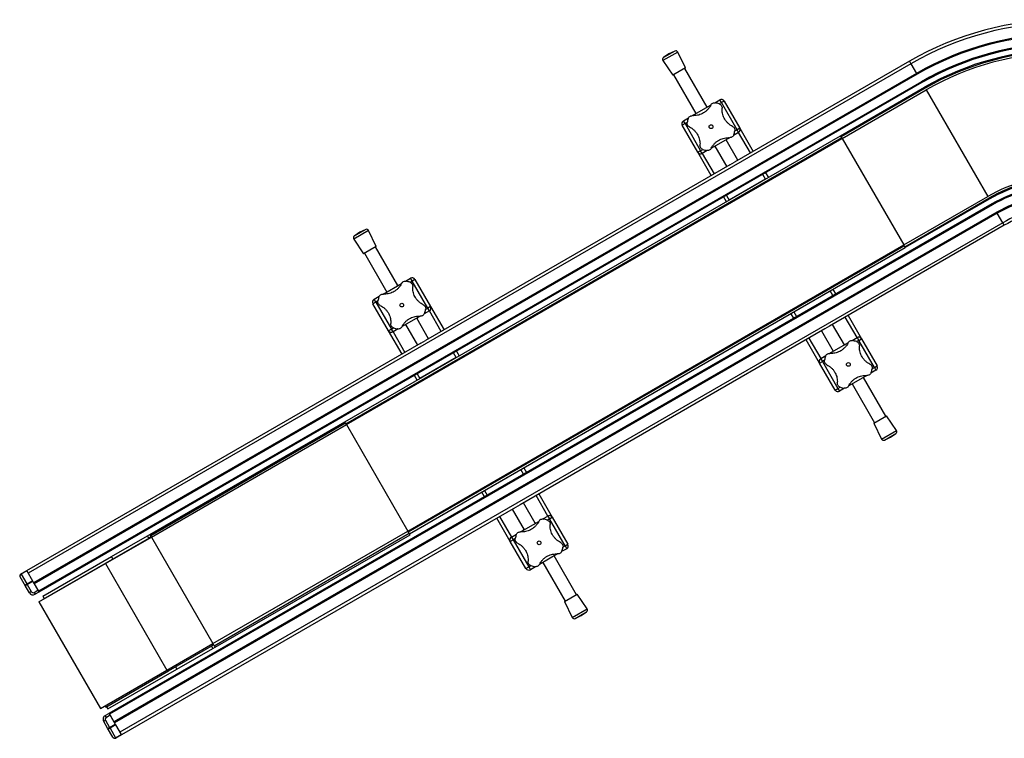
# Model space of a CAD drawing. Header units: millimetres. Extents: x 0 to 420, y 0 to 297.
# Tile 3 of 27: x 112 to 157, y 119 to 152. Entities that reach past the tile are written whole.
import ezdxf

# ---------------------------------------------------------------- set-up
doc = ezdxf.new("R2010")
doc.units = ezdxf.units.MM

msp = doc.modelspace()

# ---------------------------------------------------------------- linework, layer by layer
at = {"color": 7, "linetype": 'Continuous', "lineweight": 25}
for p, q in [((142.06003, 150.59658), (141.36721, 150.19658)), ((141.9266, 150.64347), (141.39331, 150.33557)), ((141.64821, 150.50986), (141.39331, 150.33557)), ((141.9266, 150.64347), (141.64821, 150.50986)), ((142.4155, 149.85589), (142.06003, 150.59658)), ((152.8829, 150.05082), (111.89824, 126.38832)), ((141.36721, 150.19658), (141.83093, 149.51839)), ((152.81443, 150.1694), (144.69576, 145.48208)), ((152.81443, 150.1694), (152.8829, 150.05082)), ((152.8829, 150.05082), (153.13943, 149.60649)), ((153.13943, 149.60649), (112.15478, 125.94399)), ((153.16443, 149.56318), (112.17978, 125.90068)), ((142.4155, 149.85589), (141.83093, 149.51839)), ((141.8634, 149.53714), (142.90238, 147.73757)), ((143.422, 148.03757), (142.38302, 149.83714)), ((153.13943, 149.60649), (153.16443, 149.56318)), ((153.36443, 149.21677), (112.37978, 125.55427)), ((153.38943, 149.17347), (112.40478, 125.51097)), ((153.36443, 149.21677), (153.38943, 149.17347)), ((149.61732, 146.70697), (153.51443, 148.95697)), ((153.53943, 148.91367), (149.64232, 146.66367)), ((149.68857, 146.58356), (153.58568, 148.83356)), ((153.51443, 148.95697), (153.53943, 148.91367)), ((153.58568, 148.83356), (156.44318, 143.88422)), ((142.7431, 147.64562), (143.58102, 148.12939)), ((143.77069, 148.23889), (144.00657, 148.37507)), ((144.08157, 148.24517), (143.98186, 148.18761)), ((144.08157, 148.24517), (144.00657, 148.37507)), ((144.21147, 148.32017), (144.08157, 148.24517)), ((144.80657, 146.98943), (144.08157, 148.24517)), ((144.21147, 148.32017), (144.93647, 147.06443)), ((142.39282, 147.27017), (142.26291, 147.19517)), ((142.98791, 145.93943), (142.26291, 147.19517)), ((142.31782, 147.40007), (142.55589, 147.53753)), ((142.39282, 147.27017), (142.31782, 147.40007)), ((142.49243, 147.32769), (142.39282, 147.27017)), ((142.39282, 147.27017), (143.11782, 146.01443)), ((144.88157, 146.85953), (144.64349, 146.72208)), ((144.70695, 146.93192), (144.80657, 146.98943)), ((144.93647, 147.06443), (144.80657, 146.98943)), ((144.88157, 146.85953), (144.80657, 146.98943)), ((145.43157, 145.9069), (144.88157, 146.85953)), ((144.93647, 147.06443), (145.56147, 145.9819)), ((126.60269, 133.41947), (149.61732, 146.70697)), ((126.65269, 133.33286), (149.66732, 146.62036)), ((126.67394, 133.29606), (149.68857, 146.58356)), ((144.45628, 146.61399), (143.61836, 146.13022)), ((144.847, 145.5694), (144.297, 146.52203)), ((149.64232, 146.66367), (149.61732, 146.70697)), ((149.68857, 146.58356), (149.64232, 146.66367)), ((149.66732, 146.62036), (149.68857, 146.58356)), ((149.68857, 146.58356), (152.54607, 141.63422)), ((143.11782, 146.01443), (142.98791, 145.93943)), ((143.61291, 144.8569), (142.98791, 145.93943)), ((143.11782, 146.01443), (143.21752, 146.072)), ((143.19282, 145.88453), (143.11782, 146.01443)), ((143.42869, 146.02071), (143.19282, 145.88453)), ((143.19282, 145.88453), (143.74282, 144.9319)), ((143.77738, 146.22203), (144.32738, 145.2694)), ((144.47862, 145.35672), (130.34139, 137.19458)), ((144.47862, 145.35672), (144.69576, 145.48208)), ((146.13157, 144.69447), (146.00657, 144.91097)), ((146.13647, 144.98597), (146.26147, 144.76947)), ((146.13157, 144.69447), (144.44282, 143.71947)), ((156.63943, 143.54431), (115.65478, 119.88181)), ((144.31291, 143.64447), (144.18791, 143.86097)), ((144.31782, 143.93597), (144.44282, 143.71947)), ((152.54607, 141.63422), (156.44318, 143.88422)), ((152.59232, 141.55412), (156.48943, 143.80412)), ((156.51443, 143.76081), (152.61732, 141.51081)), ((156.48943, 143.80412), (156.51443, 143.76081)), ((156.63943, 143.54431), (156.66443, 143.50101)), ((156.66443, 143.50101), (115.67978, 119.83851)), ((156.86443, 143.1546), (115.87978, 119.4921)), ((156.88943, 143.1113), (115.90478, 119.4488)), ((156.88943, 143.1113), (156.86443, 143.1546)), ((157.14597, 142.66696), (156.88943, 143.1113)), ((157.14597, 142.66696), (116.16132, 119.00446)), ((157.21443, 142.54838), (157.14597, 142.66696)), ((127.70566, 142.30908), (127.01284, 141.90908)), ((127.57223, 142.35597), (127.03894, 142.04807)), ((127.29384, 142.22236), (127.03894, 142.04807)), ((127.57223, 142.35597), (127.29384, 142.22236)), ((128.06113, 141.56839), (127.70566, 142.30908)), ((157.21443, 142.54838), (149.09576, 137.86106)), ((127.01284, 141.90908), (127.47656, 141.23089)), ((128.06113, 141.56839), (127.47656, 141.23089)), ((127.50903, 141.24964), (128.54801, 139.45007)), ((129.06763, 139.75007), (128.02865, 141.54964)), ((129.53144, 128.34672), (152.54607, 141.63422)), ((129.55269, 128.30992), (152.56732, 141.59742)), ((129.60269, 128.22331), (152.61732, 141.51081)), ((152.56732, 141.59742), (152.54607, 141.63422)), ((152.59232, 141.55412), (152.54607, 141.63422)), ((152.61732, 141.51081), (152.59232, 141.55412)), ((129.41632, 139.95139), (129.65219, 140.08757)), ((129.72719, 139.95767), (129.62749, 139.90011)), ((129.72719, 139.95767), (129.65219, 140.08757)), ((129.8571, 140.03267), (129.72719, 139.95767)), ((130.45219, 138.70193), (129.72719, 139.95767)), ((129.8571, 140.03267), (130.5821, 138.77693)), ((128.38873, 139.35812), (129.22665, 139.84189)), ((147.44282, 138.52331), (149.13157, 139.49831)), ((149.25657, 139.28181), (149.13157, 139.49831)), ((149.26147, 139.57331), (149.38647, 139.35681)), ((128.03844, 138.98267), (127.90854, 138.90767)), ((127.96344, 139.11257), (128.20152, 139.25003)), ((128.03844, 138.98267), (127.96344, 139.11257)), ((128.13806, 139.04019), (128.03844, 138.98267)), ((128.03844, 138.98267), (128.76344, 137.72693)), ((128.63354, 137.65193), (127.90854, 138.90767)), ((130.52719, 138.57203), (130.28912, 138.43458)), ((130.35258, 138.64442), (130.45219, 138.70193)), ((130.5821, 138.77693), (130.45219, 138.70193)), ((130.52719, 138.57203), (130.45219, 138.70193)), ((131.07719, 137.6194), (130.52719, 138.57203)), ((130.5821, 138.77693), (131.2071, 137.6944)), ((147.44282, 138.52331), (147.56782, 138.30681)), ((130.10191, 138.32649), (129.26399, 137.84272)), ((130.49263, 137.2819), (129.94263, 138.23453)), ((147.43791, 138.23181), (147.31291, 138.44831)), ((150.38157, 137.33325), (149.83157, 138.28588)), ((149.96147, 138.36088), (150.58647, 137.27835)), ((128.76344, 137.72693), (128.63354, 137.65193)), ((129.25854, 136.5694), (128.63354, 137.65193)), ((128.76344, 137.72693), (128.86315, 137.7845)), ((128.83844, 137.59703), (128.76344, 137.72693)), ((129.07432, 137.73321), (128.83844, 137.59703)), ((128.83844, 137.59703), (129.38844, 136.6444)), ((129.42301, 137.93453), (129.97301, 136.9819)), ((148.87862, 137.7357), (134.74139, 129.57356)), ((148.72738, 137.64838), (149.27738, 136.69575)), ((149.09576, 137.86106), (148.87862, 137.7357)), ((149.797, 136.99575), (149.247, 137.94838)), ((130.12425, 137.06922), (130.34139, 137.19458)), ((148.63791, 136.15335), (148.01291, 137.23588)), ((148.14282, 137.31088), (148.69282, 136.35825)), ((150.14569, 137.19707), (150.38157, 137.33325)), ((150.45657, 137.20335), (150.35686, 137.14578)), ((150.38157, 137.33325), (150.45657, 137.20335)), ((150.45657, 137.20335), (150.58647, 137.27835)), ((151.18157, 135.94761), (150.45657, 137.20335)), ((150.58647, 137.27835), (151.31147, 136.02261)), ((130.12425, 137.06922), (111.82978, 126.5069)), ((131.7821, 136.69847), (131.9071, 136.48197)), ((149.1181, 136.60379), (149.95602, 137.08756)), ((131.77719, 136.40697), (130.08844, 135.43197)), ((131.77719, 136.40697), (131.65219, 136.62347)), ((148.63791, 136.15335), (148.76782, 136.22835)), ((148.69282, 136.35825), (148.93089, 136.49571)), ((148.69282, 136.35825), (148.76782, 136.22835)), ((148.86743, 136.28586), (148.76782, 136.22835)), ((148.76782, 136.22835), (149.49282, 134.97261)), ((149.36291, 134.89761), (148.63791, 136.15335)), ((151.25657, 135.81771), (151.01849, 135.68025)), ((151.08195, 135.8901), (151.18157, 135.94761)), ((151.18157, 135.94761), (151.31147, 136.02261)), ((151.18157, 135.94761), (151.25657, 135.81771)), ((129.95854, 135.35697), (129.83354, 135.57347)), ((129.96344, 135.64847), (130.08844, 135.43197)), ((150.83128, 135.57217), (149.99336, 135.0884)), ((151.71098, 133.68064), (150.672, 135.48021)), ((149.36291, 134.89761), (149.49282, 134.97261)), ((149.49282, 134.97261), (149.59252, 135.03017)), ((149.49282, 134.97261), (149.56782, 134.84271)), ((149.80369, 134.97889), (149.56782, 134.84271)), ((150.15238, 135.18021), (151.19136, 133.38064)), ((151.15888, 133.36189), (151.74345, 133.69939)), ((152.20717, 133.0212), (151.74345, 133.69939)), ((117.55273, 128.19447), (126.60269, 133.41947)), ((126.64019, 133.35451), (117.59023, 128.12951)), ((117.62439, 128.0713), (126.67394, 133.29606)), ((126.64019, 133.35451), (126.60269, 133.41947)), ((126.64019, 133.35451), (126.67394, 133.29606)), ((126.65269, 133.33286), (126.67394, 133.29606)), ((126.67394, 133.29606), (129.53144, 128.34672)), ((151.15888, 133.36189), (151.51435, 132.6212)), ((151.51435, 132.6212), (152.20717, 133.0212)), ((151.64778, 132.57432), (152.18107, 132.88221)), ((151.64778, 132.57432), (151.92617, 132.70792)), ((151.92617, 132.70792), (152.18107, 132.88221)), ((133.08844, 130.23581), (134.77719, 131.21081)), ((134.90219, 130.99431), (134.77719, 131.21081)), ((134.9071, 131.28581), (135.0321, 131.06931)), ((133.08354, 129.94431), (132.95854, 130.16081)), ((133.08844, 130.23581), (133.21344, 130.01931)), ((136.02719, 129.04575), (135.47719, 129.99838)), ((135.6071, 130.07338), (136.2321, 128.99085)), ((134.52425, 129.4482), (116.22978, 118.88588)), ((134.37301, 129.36088), (134.92301, 128.40825)), ((134.74139, 129.57356), (134.52425, 129.4482)), ((135.44263, 128.70825), (134.89263, 129.66088)), ((134.28354, 127.86585), (133.65854, 128.94838)), ((133.78844, 129.02338), (134.33844, 128.07075)), ((135.79132, 128.90957), (136.02719, 129.04575)), ((136.10219, 128.91585), (136.00249, 128.85828)), ((136.02719, 129.04575), (136.10219, 128.91585)), ((136.10219, 128.91585), (136.2321, 128.99085)), ((136.82719, 127.66011), (136.10219, 128.91585)), ((136.2321, 128.99085), (136.9571, 127.73511)), ((134.76373, 128.31629), (135.60165, 128.80006)), ((115.48881, 126.83832), (117.62439, 128.0713)), ((115.51701, 126.8748), (117.52898, 128.03642)), ((115.77737, 127.16947), (117.44447, 128.13197)), ((117.44447, 128.13197), (117.55273, 128.19447)), ((117.50697, 128.02371), (117.44447, 128.13197)), ((117.61523, 128.08621), (117.52898, 128.03642)), ((117.59023, 128.12951), (117.55273, 128.19447)), ((117.59023, 128.12951), (117.62398, 128.07106)), ((117.62439, 128.0713), (120.48189, 123.12196)), ((120.48189, 123.12196), (129.53144, 128.34672)), ((120.54023, 123.01996), (129.59019, 128.24496)), ((120.57773, 122.95501), (129.62769, 128.18001)), ((129.55269, 128.30992), (129.53144, 128.34672)), ((129.59019, 128.24496), (129.53144, 128.34672)), ((129.60255, 128.22357), (129.59019, 128.24496)), ((129.62769, 128.18001), (129.60269, 128.22331)), ((134.33844, 128.07075), (134.57652, 128.20821)), ((134.33844, 128.07075), (134.41344, 127.94085)), ((134.51306, 127.99836), (134.41344, 127.94085)), ((134.28354, 127.86585), (134.41344, 127.94085)), ((135.00854, 126.61011), (134.28354, 127.86585)), ((134.41344, 127.94085), (135.13844, 126.68511)), ((136.90219, 127.53021), (136.66412, 127.39275)), ((136.72758, 127.6026), (136.82719, 127.66011)), ((136.82719, 127.66011), (136.9571, 127.73511)), ((136.82719, 127.66011), (136.90219, 127.53021)), ((112.58174, 125.32447), (115.77737, 127.16947)), ((115.83987, 127.06121), (115.77737, 127.16947)), ((136.47691, 127.28467), (135.63899, 126.8009)), ((137.3566, 125.39314), (136.31763, 127.19271)), ((112.40401, 125.05731), (115.48881, 126.83832)), ((112.6031, 125.19246), (115.51701, 126.8748)), ((115.48881, 126.83832), (118.34631, 121.88899)), ((135.00854, 126.61011), (135.13844, 126.68511)), ((135.13844, 126.68511), (135.23815, 126.74267)), ((135.13844, 126.68511), (135.21344, 126.55521)), ((135.44932, 126.69139), (135.21344, 126.55521)), ((135.79801, 126.89271), (136.83699, 125.09314)), ((111.77908, 125.79472), (111.53337, 126.2203)), ((111.56997, 126.3569), (111.82978, 126.5069)), ((111.57729, 126.34422), (111.56997, 126.3569)), ((111.8371, 126.49422), (111.57729, 126.34422)), ((111.57729, 126.34422), (111.83765, 125.89327)), ((111.82978, 126.5069), (111.8371, 126.49422)), ((111.8371, 126.49422), (112.09746, 126.04327)), ((111.95837, 125.48418), (111.77908, 125.79472)), ((111.83765, 125.89327), (112.09746, 126.04327)), ((111.85533, 125.86265), (111.83765, 125.89327)), ((112.11513, 126.01265), (111.85533, 125.86265)), ((111.85533, 125.86265), (112.04497, 125.53418)), ((112.09746, 126.04327), (112.11513, 126.01265)), ((112.11513, 126.01265), (112.35478, 125.59758)), ((112.17978, 125.90068), (112.37978, 125.55427)), ((112.04497, 125.53418), (111.95837, 125.48418)), ((112.18157, 125.49758), (112.35478, 125.59758)), ((112.18157, 125.49758), (112.23157, 125.41097)), ((112.40478, 125.51097), (112.23157, 125.41097)), ((112.37978, 125.55427), (112.40478, 125.51097)), ((112.58174, 125.32447), (112.64424, 125.21621)), ((136.80451, 125.07439), (137.38908, 125.41189)), ((137.8528, 124.7337), (137.38908, 125.41189)), ((112.40401, 125.05731), (115.26151, 120.10797)), ((112.6031, 125.19246), (112.61185, 125.17731)), ((136.80451, 125.07439), (137.15998, 124.3337)), ((137.15998, 124.3337), (137.8528, 124.7337)), ((137.2934, 124.28682), (137.8267, 124.59471)), ((137.2934, 124.28682), (137.5718, 124.42042)), ((137.5718, 124.42042), (137.8267, 124.59471)), ((118.34631, 121.88899), (120.48189, 123.12196)), ((118.41701, 121.85186), (120.42898, 123.01347)), ((120.42898, 123.01347), (120.39523, 123.07193)), ((120.40697, 123.00077), (120.46947, 122.89251)), ((120.51523, 123.06327), (120.42898, 123.01347)), ((120.46947, 122.89251), (120.57773, 122.95501)), ((120.54023, 123.01996), (120.48148, 123.12172)), ((120.54023, 123.01996), (120.57773, 122.95501)), ((118.80237, 121.93001), (120.46947, 122.89251)), ((118.73987, 122.03827), (118.80237, 121.93001)), ((115.26151, 120.10797), (118.34631, 121.88899)), ((115.5031, 120.16952), (118.41701, 121.85186)), ((115.60674, 120.08501), (118.80237, 121.93001)), ((118.38326, 121.91031), (118.41701, 121.85186)), ((115.46935, 120.22797), (115.5031, 120.16952)), ((115.48157, 119.78181), (115.65478, 119.88181)), ((115.53157, 119.69521), (115.48157, 119.78181)), ((115.70478, 119.79521), (115.53157, 119.69521)), ((115.54424, 120.19327), (115.60674, 120.08501)), ((115.65478, 119.88181), (115.67978, 119.83851)), ((115.67978, 119.83851), (115.87978, 119.4921)), ((115.70478, 119.79521), (115.94442, 119.38013)), ((115.49497, 119.5586), (115.40837, 119.5086)), ((115.58766, 119.19806), (115.40837, 119.5086)), ((115.49497, 119.5586), (115.68462, 119.23013)), ((115.68462, 119.23013), (115.94442, 119.38013)), ((115.9621, 119.34951), (115.70229, 119.19951)), ((115.94442, 119.38013), (115.9621, 119.34951)), ((115.9621, 119.34951), (116.22246, 118.89856)), ((115.83337, 118.77248), (115.58766, 119.19806)), ((115.70229, 119.19951), (115.68462, 119.23013)), ((115.70229, 119.19951), (115.96265, 118.74856)), ((115.96265, 118.74856), (116.22246, 118.89856)), ((116.22978, 118.88588), (115.96997, 118.73588)), ((116.22246, 118.89856), (116.22978, 118.88588)), ((115.96997, 118.73588), (115.96265, 118.74856))]:
    msp.add_line(p, q, dxfattribs=at)
for centre in [(143.59969, 147.1298), (129.24532, 138.8423), (149.97469, 136.08798), (135.62032, 127.80048)]:
    msp.add_circle(centre, 0.08764, dxfattribs=at)
for centre, radius, start, end in [((160.01443, 137.69864), 14.4, 90, 120), ((160.01443, 137.69864), 14.26307, 90, 120), ((160.01443, 137.69864), 13.75, 90, 120), ((160.01443, 137.69864), 13.7, 90, 120), ((160.01443, 137.69864), 13.3, 90, 120), ((160.01443, 137.69864), 13.25, 90, 120), ((141.96987, 150.55331), 0.1, 25.637086, 115.637086), ((160.01443, 137.69864), 13, 90, 120), ((160.01443, 137.69864), 12.95, 90, 120), ((160.01443, 137.69864), 12.8575, 90, 120), ((141.44975, 150.25302), 0.1, 124.362914, 214.362914), ((143.59969, 147.1298), 1.125, 70.225072, 79.774928), ((144.08157, 148.24517), 0.15, 30, 120), ((142.39282, 147.27017), 0.15, 120, 210), ((143.59969, 147.1298), 1.125, 160.225072, 169.774928), ((143.59969, 147.1298), 1.125, 340.225072, 349.774928), ((144.80657, 146.98943), 0.15, 300, 30), ((143.11782, 146.01443), 0.15, 210, 300), ((143.59969, 147.1298), 1.125, 250.225072, 259.774928), ((160.01443, 137.69864), 7.1425, 90, 120), ((160.01443, 137.69864), 7.05, 90, 120), ((160.01443, 137.69864), 7, 90, 120), ((160.01443, 137.69864), 6.75, 90, 120), ((160.01443, 137.69864), 6.7, 90, 120), ((160.01443, 137.69864), 6.3, 90, 120), ((160.01443, 137.69864), 6.25, 90, 120), ((160.01443, 137.69864), 5.73693, 90, 120), ((160.01443, 137.69864), 5.6, 90, 120), ((127.6155, 142.26581), 0.1, 25.637086, 115.637086), ((127.09538, 141.96552), 0.1, 124.362914, 214.362914), ((129.24532, 138.8423), 1.125, 70.225072, 79.774928), ((129.72719, 139.95767), 0.15, 30, 120), ((128.03844, 138.98267), 0.15, 120, 210), ((129.24532, 138.8423), 1.125, 160.225072, 169.774928), ((129.24532, 138.8423), 1.125, 340.225072, 349.774928), ((130.45219, 138.70193), 0.15, 300, 30), ((128.76344, 137.72693), 0.15, 210, 300), ((129.24532, 138.8423), 1.125, 250.225072, 259.774928), ((149.97469, 136.08798), 1.125, 70.225072, 79.774928), ((150.45657, 137.20335), 0.15, 30, 120), ((148.76782, 136.22835), 0.15, 120, 210), ((149.97469, 136.08798), 1.125, 160.225072, 169.774928), ((149.97469, 136.08798), 1.125, 340.225072, 349.774928), ((151.18157, 135.94761), 0.15, 300, 30), ((149.49282, 134.97261), 0.15, 210, 300), ((149.97469, 136.08798), 1.125, 250.225072, 259.774928), ((152.12463, 132.96476), 0.1, 304.362914, 34.362914), ((151.60451, 132.66447), 0.1, 205.637086, 295.637086), ((135.62032, 127.80048), 1.125, 70.225072, 79.774928), ((136.10219, 128.91585), 0.15, 30, 120), ((134.41344, 127.94085), 0.15, 120, 210), ((135.62032, 127.80048), 1.125, 160.225072, 169.774928), ((135.62032, 127.80048), 1.125, 340.225072, 349.774928), ((136.82719, 127.66011), 0.15, 300, 30), ((135.13844, 126.68511), 0.15, 210, 300), ((135.62032, 127.80048), 1.125, 250.225072, 259.774928), ((111.61997, 126.2703), 0.1, 120, 210), ((112.13157, 125.58418), 0.2, 210, 300), ((112.13157, 125.58418), 0.1, 210, 300), ((137.25014, 124.37697), 0.1, 205.637086, 295.637086), ((137.77026, 124.67726), 0.1, 304.362914, 34.362914), ((115.58157, 119.6086), 0.2, 120, 210), ((115.58157, 119.6086), 0.1, 120, 210), ((115.91997, 118.82248), 0.1, 210, 300)]:
    msp.add_arc(centre, radius, start, end, dxfattribs=at)
for centre, ratio, start_param, end_param in [((111.61997, 126.2703), 0.85355339, 1.57079633, 3.14159265), ((111.86568, 125.84472), 0.56066017, 1.57079633, 3.14159265), ((111.86568, 125.84472), 0.20710678, 1.57079633, 3.14159265), ((115.67426, 119.24806), 0.20710678, 3.14159265, 4.71238898), ((115.67426, 119.24806), 0.56066017, 3.14159265, 4.71238898), ((115.91997, 118.82248), 0.85355339, 3.14159265, 4.71238898)]:
    msp.add_ellipse(centre, major_axis=(0.0866, 0.05), ratio=ratio, start_param=start_param, end_param=end_param, dxfattribs=at)
for points, knots in [([(143.58451, 148.12855), (143.56559, 148.0937), (143.52776, 148.02404), (143.45058, 147.92631), (143.35865, 147.83837), (143.25549, 147.76494), (143.14508, 147.70865), (143.0322, 147.66905), (142.91776, 147.64613), (142.8207, 147.63884), (142.76325, 147.64139), (142.74235, 147.64232)], [0, 0, 0, 0, 0.120832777, 0.241589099, 0.362946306, 0.484262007, 0.597865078, 0.711491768, 0.82362919, 0.935821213, 1, 1, 1, 1]), ([(143.58451, 148.12855), (143.59701, 148.14856), (143.62205, 148.18865), (143.68378, 148.22767), (143.74643, 148.24292), (143.7847, 148.2386), (143.7994, 148.23694)], [0, 0, 0, 0, 0.28482414, 0.57045716, 0.83508046, 1, 1, 1, 1]), ([(143.98031, 148.18846), (143.99935, 148.17957), (144.03741, 148.16181), (144.0799, 148.11498), (144.10974, 148.05562), (144.11134, 148.01134), (144.11221, 147.98715)], [0, 0, 0, 0, 0.2331432, 0.46598224, 0.70829004, 1, 1, 1, 1]), ([(142.54103, 147.51042), (142.54992, 147.52946), (142.56769, 147.56752), (142.61451, 147.61001), (142.67387, 147.63985), (142.71815, 147.64145), (142.74235, 147.64232)], [0, 0, 0, 0, 0.2331432, 0.46598224, 0.70829004, 1, 1, 1, 1]), ([(144.59843, 147.14499), (144.56402, 147.16361), (144.49432, 147.20133), (144.39716, 147.27816), (144.30858, 147.37015), (144.23556, 147.47294), (144.17863, 147.5838), (144.13927, 147.6963), (144.11598, 147.81127), (144.10872, 147.90835), (144.11129, 147.96624), (144.11221, 147.98715)], [0, 0, 0, 0, 0.11925981, 0.24158658, 0.3609602, 0.48426569, 0.59620844, 0.71149815, 0.82228956, 0.93582475, 1, 1, 1, 1]), ([(142.60095, 147.11462), (142.58093, 147.12712), (142.54084, 147.15216), (142.50182, 147.21389), (142.48657, 147.27654), (142.4909, 147.31481), (142.49256, 147.32951)], [0, 0, 0, 0, 0.284824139, 0.570457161, 0.835080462, 1, 1, 1, 1]), ([(142.60095, 147.11462), (142.63536, 147.096), (142.70506, 147.05828), (142.80223, 146.98145), (142.8908, 146.88945), (142.96382, 146.78666), (143.02075, 146.6758), (143.06011, 146.56331), (143.08341, 146.44834), (143.09066, 146.35125), (143.0881, 146.29336), (143.08717, 146.27246)], [0, 0, 0, 0, 0.11925981, 0.24158658, 0.3609602, 0.48426569, 0.59620844, 0.71149815, 0.82228956, 0.93582475, 1, 1, 1, 1]), ([(144.65835, 146.74919), (144.64946, 146.73014), (144.6317, 146.69208), (144.58487, 146.64959), (144.52551, 146.61975), (144.48123, 146.61815), (144.45703, 146.61728)], [0, 0, 0, 0, 0.2331432, 0.46598224, 0.70829004, 1, 1, 1, 1]), ([(144.59843, 147.14499), (144.61845, 147.13248), (144.65854, 147.10744), (144.69756, 147.04572), (144.71281, 146.98306), (144.70848, 146.94479), (144.70682, 146.9301)], [0, 0, 0, 0, 0.28482414, 0.57045716, 0.83508046, 1, 1, 1, 1]), ([(143.21907, 146.07114), (143.20003, 146.08003), (143.16197, 146.0978), (143.11948, 146.14463), (143.08964, 146.20398), (143.08804, 146.24827), (143.08717, 146.27246)], [0, 0, 0, 0, 0.2331432, 0.46598224, 0.70829004, 1, 1, 1, 1]), ([(143.61488, 146.13106), (143.63379, 146.1659), (143.67162, 146.23557), (143.7488, 146.3333), (143.84073, 146.42124), (143.94389, 146.49466), (144.0543, 146.55095), (144.16718, 146.59056), (144.28162, 146.61347), (144.37868, 146.62077), (144.43613, 146.61821), (144.45703, 146.61728)], [0, 0, 0, 0, 0.12083278, 0.2415891, 0.36294631, 0.48426201, 0.59786508, 0.71149177, 0.82362919, 0.93582121, 1, 1, 1, 1]), ([(144.32791, 146.53513), (144.32909, 146.53521), (144.33379, 146.5355), (144.32464, 146.52384), (144.30684, 146.50819), (144.30561, 146.50711)], [0, 0, 0, 0, 0.23651302, 0.94740052, 1, 1, 1, 1]), ([(143.61488, 146.13106), (143.60237, 146.11104), (143.57733, 146.07095), (143.5156, 146.03193), (143.45295, 146.01668), (143.41468, 146.02101), (143.39999, 146.02267)], [0, 0, 0, 0, 0.28482414, 0.57045716, 0.83508046, 1, 1, 1, 1]), ([(143.78578, 146.20749), (143.77993, 146.20564), (143.75493, 146.19773), (143.74206, 146.19611), (143.74696, 146.20034), (143.74707, 146.20044)], [0, 0, 0, 0, 0.22962158, 0.98173414, 1, 1, 1, 1]), ([(129.23013, 139.84105), (129.24264, 139.86106), (129.26768, 139.90115), (129.3294, 139.94017), (129.39206, 139.95542), (129.43033, 139.9511), (129.44502, 139.94944)], [0, 0, 0, 0, 0.28482414, 0.57045716, 0.83508046, 1, 1, 1, 1]), ([(129.62594, 139.90096), (129.64498, 139.89207), (129.68304, 139.87431), (129.72553, 139.82748), (129.75537, 139.76812), (129.75697, 139.72384), (129.75784, 139.69965)], [0, 0, 0, 0, 0.2331432, 0.46598224, 0.70829004, 1, 1, 1, 1]), ([(129.23013, 139.84105), (129.21122, 139.8062), (129.17339, 139.73654), (129.09621, 139.63881), (129.00428, 139.55087), (128.90112, 139.47744), (128.79071, 139.42115), (128.67783, 139.38155), (128.56339, 139.35863), (128.46633, 139.35134), (128.40888, 139.35389), (128.38797, 139.35482)], [0, 0, 0, 0, 0.12083278, 0.2415891, 0.36294631, 0.48426201, 0.59786508, 0.71149177, 0.82362919, 0.93582121, 1, 1, 1, 1]), ([(130.24406, 138.85749), (130.20965, 138.87611), (130.13995, 138.91383), (130.04278, 138.99066), (129.9542, 139.08265), (129.88119, 139.18544), (129.82426, 139.2963), (129.7849, 139.4088), (129.7616, 139.52377), (129.75435, 139.62085), (129.75691, 139.67874), (129.75784, 139.69965)], [0, 0, 0, 0, 0.11925981, 0.24158658, 0.3609602, 0.48426569, 0.59620844, 0.71149815, 0.82228956, 0.93582475, 1, 1, 1, 1]), ([(128.24658, 138.82712), (128.22656, 138.83962), (128.18647, 138.86466), (128.14745, 138.92639), (128.1322, 138.98904), (128.13653, 139.02731), (128.13819, 139.04201)], [0, 0, 0, 0, 0.28482414, 0.57045716, 0.83508046, 1, 1, 1, 1]), ([(128.18666, 139.22292), (128.19555, 139.24196), (128.21331, 139.28002), (128.26014, 139.32251), (128.3195, 139.35235), (128.36378, 139.35395), (128.38797, 139.35482)], [0, 0, 0, 0, 0.2331432, 0.46598224, 0.70829004, 1, 1, 1, 1]), ([(128.24658, 138.82712), (128.28098, 138.8085), (128.35069, 138.77078), (128.44785, 138.69395), (128.53643, 138.60195), (128.60945, 138.49916), (128.66638, 138.3883), (128.70574, 138.27581), (128.72903, 138.16084), (128.73629, 138.06375), (128.73372, 138.00586), (128.7328, 137.98496)], [0, 0, 0, 0, 0.11925981, 0.24158658, 0.3609602, 0.48426569, 0.59620844, 0.71149815, 0.82228956, 0.93582475, 1, 1, 1, 1]), ([(130.24406, 138.85749), (130.26408, 138.84498), (130.30417, 138.81994), (130.34319, 138.75822), (130.35844, 138.69556), (130.35411, 138.65729), (130.35245, 138.6426)], [0, 0, 0, 0, 0.28482414, 0.57045716, 0.83508046, 1, 1, 1, 1]), ([(129.2605, 137.84356), (129.27942, 137.8784), (129.31725, 137.94807), (129.39443, 138.0458), (129.48636, 138.13374), (129.58952, 138.20716), (129.69993, 138.26345), (129.81281, 138.30306), (129.92725, 138.32597), (130.02431, 138.33327), (130.08176, 138.33071), (130.10266, 138.32978)], [0, 0, 0, 0, 0.12083278, 0.2415891, 0.36294631, 0.48426201, 0.59786508, 0.71149177, 0.82362919, 0.93582121, 1, 1, 1, 1]), ([(129.97354, 138.24763), (129.97472, 138.24771), (129.97942, 138.248), (129.97027, 138.23634), (129.95247, 138.22069), (129.95124, 138.21961)], [0, 0, 0, 0, 0.23651302, 0.94740052, 1, 1, 1, 1]), ([(130.30398, 138.46169), (130.29509, 138.44264), (130.27732, 138.40458), (130.2305, 138.36209), (130.17114, 138.33225), (130.12686, 138.33065), (130.10266, 138.32978)], [0, 0, 0, 0, 0.2331432, 0.46598224, 0.70829004, 1, 1, 1, 1]), ([(128.8647, 137.78364), (128.84566, 137.79253), (128.8076, 137.8103), (128.76511, 137.85713), (128.73527, 137.91648), (128.73367, 137.96077), (128.7328, 137.98496)], [0, 0, 0, 0, 0.2331432, 0.46598224, 0.70829004, 1, 1, 1, 1]), ([(129.2605, 137.84356), (129.248, 137.82354), (129.22296, 137.78345), (129.16123, 137.74443), (129.09858, 137.72918), (129.06031, 137.73351), (129.04561, 137.73517)], [0, 0, 0, 0, 0.28482414, 0.57045716, 0.83508046, 1, 1, 1, 1]), ([(129.43141, 137.91999), (129.42556, 137.91814), (129.40055, 137.91023), (129.38769, 137.90861), (129.39259, 137.91284), (129.3927, 137.91294)], [0, 0, 0, 0, 0.22962158, 0.98173414, 1, 1, 1, 1]), ([(149.95951, 137.08672), (149.97201, 137.10674), (149.99705, 137.14683), (150.05878, 137.18585), (150.12143, 137.2011), (150.1597, 137.19677), (150.1744, 137.19511)], [0, 0, 0, 0, 0.28482414, 0.57045716, 0.83508046, 1, 1, 1, 1]), ([(150.35531, 137.14664), (150.37435, 137.13775), (150.41241, 137.11998), (150.4549, 137.07315), (150.48474, 137.0138), (150.48634, 136.96951), (150.48721, 136.94532)], [0, 0, 0, 0, 0.2331432, 0.46598224, 0.70829004, 1, 1, 1, 1]), ([(149.95951, 137.08672), (149.94059, 137.05188), (149.90276, 136.98221), (149.82558, 136.88449), (149.73365, 136.79654), (149.63049, 136.72312), (149.52008, 136.66683), (149.4072, 136.62722), (149.29276, 136.60431), (149.1957, 136.59701), (149.13825, 136.59957), (149.11735, 136.6005)], [0, 0, 0, 0, 0.12083278, 0.2415891, 0.36294631, 0.48426201, 0.59786508, 0.71149177, 0.82362919, 0.93582121, 1, 1, 1, 1]), ([(149.24647, 136.68265), (149.24529, 136.68257), (149.24059, 136.68228), (149.24974, 136.69394), (149.26754, 136.70959), (149.26877, 136.71067)], [0, 0, 0, 0, 0.23651302, 0.94740052, 1, 1, 1, 1]), ([(149.7886, 137.01029), (149.79445, 137.01214), (149.81946, 137.02006), (149.83232, 137.02167), (149.82742, 137.01744), (149.82731, 137.01734)], [0, 0, 0, 0, 0.22962158, 0.98173414, 1, 1, 1, 1]), ([(150.97343, 136.10316), (150.93902, 136.12178), (150.86932, 136.1595), (150.77216, 136.23633), (150.68358, 136.32833), (150.61056, 136.43112), (150.55363, 136.54198), (150.51427, 136.65447), (150.49098, 136.76944), (150.48372, 136.86653), (150.48629, 136.92442), (150.48721, 136.94532)], [0, 0, 0, 0, 0.11925981, 0.24158658, 0.3609602, 0.48426569, 0.59620844, 0.71149815, 0.82228956, 0.93582475, 1, 1, 1, 1]), ([(148.97595, 136.07279), (148.95593, 136.0853), (148.91584, 136.11034), (148.87682, 136.17206), (148.86157, 136.23472), (148.8659, 136.27299), (148.86756, 136.28768)], [0, 0, 0, 0, 0.28482414, 0.57045716, 0.83508046, 1, 1, 1, 1]), ([(148.91603, 136.4686), (148.92492, 136.48764), (148.94269, 136.5257), (148.98951, 136.56819), (149.04887, 136.59803), (149.09315, 136.59963), (149.11735, 136.6005)], [0, 0, 0, 0, 0.2331432, 0.46598224, 0.70829004, 1, 1, 1, 1]), ([(148.97595, 136.07279), (149.01036, 136.05417), (149.08006, 136.01646), (149.17723, 135.93962), (149.2658, 135.84763), (149.33882, 135.74484), (149.39575, 135.63398), (149.43511, 135.52149), (149.45841, 135.40651), (149.46566, 135.30943), (149.4631, 135.25154), (149.46217, 135.23063)], [0, 0, 0, 0, 0.11925981, 0.24158658, 0.3609602, 0.48426569, 0.59620844, 0.71149815, 0.82228956, 0.93582475, 1, 1, 1, 1]), ([(150.97343, 136.10316), (150.99345, 136.09066), (151.03354, 136.06562), (151.07256, 136.00389), (151.08781, 135.94124), (151.08348, 135.90297), (151.08182, 135.88827)], [0, 0, 0, 0, 0.28482414, 0.57045716, 0.83508046, 1, 1, 1, 1]), ([(149.98987, 135.08924), (150.00879, 135.12408), (150.04662, 135.19375), (150.1238, 135.29147), (150.21573, 135.37941), (150.31889, 135.45284), (150.4293, 135.50913), (150.54218, 135.54873), (150.65662, 135.57165), (150.75368, 135.57895), (150.81113, 135.57639), (150.83203, 135.57546)], [0, 0, 0, 0, 0.12083278, 0.2415891, 0.36294631, 0.48426201, 0.59786508, 0.71149177, 0.82362919, 0.93582121, 1, 1, 1, 1]), ([(151.03335, 135.70736), (151.02446, 135.68832), (151.0067, 135.65026), (150.95987, 135.60777), (150.90051, 135.57793), (150.85623, 135.57633), (150.83203, 135.57546)], [0, 0, 0, 0, 0.2331432, 0.46598224, 0.70829004, 1, 1, 1, 1]), ([(149.59407, 135.02932), (149.57503, 135.03821), (149.53697, 135.05597), (149.49448, 135.1028), (149.46464, 135.16216), (149.46304, 135.20644), (149.46217, 135.23063)], [0, 0, 0, 0, 0.2331432, 0.46598224, 0.70829004, 1, 1, 1, 1]), ([(149.98987, 135.08924), (149.97737, 135.06922), (149.95233, 135.02913), (149.8906, 134.99011), (149.82795, 134.97486), (149.78968, 134.97918), (149.77499, 134.98085)], [0, 0, 0, 0, 0.28482414, 0.57045716, 0.83508046, 1, 1, 1, 1]), ([(135.60513, 128.79922), (135.61764, 128.81924), (135.64268, 128.85933), (135.7044, 128.89835), (135.76706, 128.9136), (135.80533, 128.90927), (135.82002, 128.90761)], [0, 0, 0, 0, 0.28482414, 0.57045716, 0.83508046, 1, 1, 1, 1]), ([(135.60513, 128.79922), (135.58622, 128.76438), (135.54839, 128.69471), (135.47121, 128.59699), (135.37928, 128.50904), (135.27612, 128.43562), (135.16571, 128.37933), (135.05283, 128.33972), (134.93839, 128.31681), (134.84133, 128.30951), (134.78388, 128.31207), (134.76297, 128.313)], [0, 0, 0, 0, 0.12083278, 0.2415891, 0.36294631, 0.48426201, 0.59786508, 0.71149177, 0.82362919, 0.93582121, 1, 1, 1, 1]), ([(135.43423, 128.72279), (135.44008, 128.72464), (135.46508, 128.73256), (135.47795, 128.73417), (135.47305, 128.72994), (135.47294, 128.72984)], [0, 0, 0, 0, 0.22962158, 0.98173414, 1, 1, 1, 1]), ([(136.00094, 128.85914), (136.01998, 128.85025), (136.05804, 128.83248), (136.10053, 128.78565), (136.13037, 128.7263), (136.13197, 128.68201), (136.13284, 128.65782)], [0, 0, 0, 0, 0.2331432, 0.46598224, 0.70829004, 1, 1, 1, 1]), ([(136.61906, 127.81566), (136.58465, 127.83428), (136.51495, 127.872), (136.41778, 127.94883), (136.3292, 128.04083), (136.25619, 128.14362), (136.19926, 128.25448), (136.1599, 128.36697), (136.1366, 128.48194), (136.12935, 128.57903), (136.13191, 128.63692), (136.13284, 128.65782)], [0, 0, 0, 0, 0.11925981, 0.24158658, 0.3609602, 0.48426569, 0.59620844, 0.71149815, 0.82228956, 0.93582475, 1, 1, 1, 1]), ([(134.62158, 127.78529), (134.60156, 127.7978), (134.56147, 127.82284), (134.52245, 127.88456), (134.5072, 127.94722), (134.51153, 127.98549), (134.51319, 128.00018)], [0, 0, 0, 0, 0.28482414, 0.57045716, 0.83508046, 1, 1, 1, 1]), ([(134.56166, 128.1811), (134.57055, 128.20014), (134.58831, 128.2382), (134.63514, 128.28069), (134.6945, 128.31053), (134.73878, 128.31213), (134.76297, 128.313)], [0, 0, 0, 0, 0.2331432, 0.46598224, 0.70829004, 1, 1, 1, 1]), ([(134.8921, 128.39515), (134.89092, 128.39507), (134.88622, 128.39478), (134.89537, 128.40644), (134.91317, 128.42209), (134.9144, 128.42317)], [0, 0, 0, 0, 0.236513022, 0.947400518, 1, 1, 1, 1]), ([(134.62158, 127.78529), (134.65598, 127.76667), (134.72569, 127.72896), (134.82285, 127.65212), (134.91143, 127.56013), (134.98445, 127.45734), (135.04138, 127.34648), (135.08074, 127.23399), (135.10403, 127.11901), (135.11129, 127.02193), (135.10872, 126.96404), (135.1078, 126.94313)], [0, 0, 0, 0, 0.11925981, 0.24158658, 0.3609602, 0.48426569, 0.59620844, 0.71149815, 0.82228956, 0.93582475, 1, 1, 1, 1]), ([(136.61906, 127.81566), (136.63908, 127.80316), (136.67917, 127.77812), (136.71819, 127.71639), (136.73344, 127.65374), (136.72911, 127.61547), (136.72745, 127.60077)], [0, 0, 0, 0, 0.28482414, 0.57045716, 0.83508046, 1, 1, 1, 1]), ([(135.6355, 126.80174), (135.65442, 126.83658), (135.69225, 126.90625), (135.76943, 127.00397), (135.86136, 127.09191), (135.96452, 127.16534), (136.07493, 127.22163), (136.18781, 127.26123), (136.30225, 127.28415), (136.39931, 127.29145), (136.45676, 127.28889), (136.47766, 127.28796)], [0, 0, 0, 0, 0.12083278, 0.2415891, 0.36294631, 0.48426201, 0.59786508, 0.71149177, 0.82362919, 0.93582121, 1, 1, 1, 1]), ([(136.67898, 127.41986), (136.67009, 127.40082), (136.65232, 127.36276), (136.6055, 127.32027), (136.54614, 127.29043), (136.50186, 127.28883), (136.47766, 127.28796)], [0, 0, 0, 0, 0.233143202, 0.46598224, 0.708290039, 1, 1, 1, 1]), ([(135.2397, 126.74182), (135.22066, 126.75071), (135.1826, 126.76847), (135.14011, 126.8153), (135.11027, 126.87466), (135.10867, 126.91894), (135.1078, 126.94313)], [0, 0, 0, 0, 0.233143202, 0.46598224, 0.708290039, 1, 1, 1, 1]), ([(135.6355, 126.80174), (135.623, 126.78172), (135.59796, 126.74163), (135.53623, 126.70261), (135.47358, 126.68736), (135.43531, 126.69168), (135.42061, 126.69335)], [0, 0, 0, 0, 0.28482414, 0.57045716, 0.83508046, 1, 1, 1, 1])]:
    msp.add_open_spline(points, degree=3, knots=knots, dxfattribs=at)

doc.saveas('drawing.dxf')
